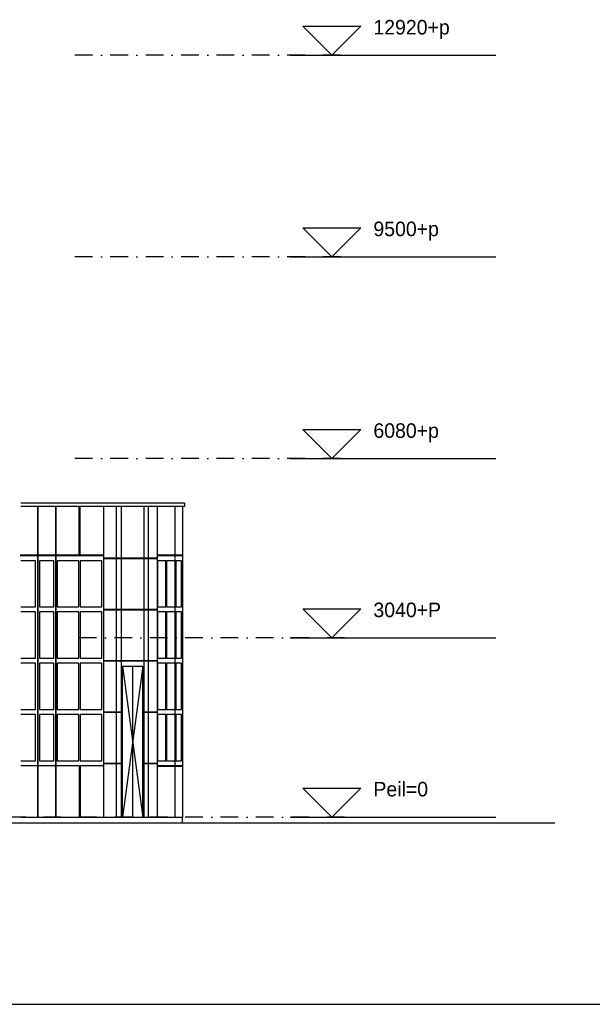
# Model space of a CAD drawing. Extents: x 0 to 140000, y 0 to 84100.
# Tile 9 of 36: x 71942 to 81650, y 1000 to 17696. Entities that reach past the tile are written whole.
import ezdxf
from ezdxf.enums import TextEntityAlignment as Align

# ---------------------------------------------------------------- set-up
doc = ezdxf.new("R2010")
doc.units = 0
doc.header["$LTSCALE"] = 100
doc.header["$MEASUREMENT"] = 0
for name, pattern in [('B0201', [50, 31.25, -6.25, 6.25, -6.25]), ('B0403', [37.5, 25, -12.5]), ('DASHDOTX2', [2, 1, -0.5, 0, -0.5])]:
    doc.linetypes.add(name, pattern=pattern)
doc.layers.get('0').update_dxf_attribs({"linetype": 'CONTINUOUS'})
for name, color, linetype in [('AL$7A---_STRAMIEN', 42, 'B0201'), ('AL11----_GRONDWERK', 4, 'CONTINUOUS'), ('AL31----_BUITENKOZ', 7, 'CONTINUOUS'), ('AM$1A---_ALGEMEEN', 1, 'CONTINUOUS'), ('BL$8A---_HULPLIJNEN', 1, 'CONTINUOUS')]:
    doc.layers.add(name, color=color, linetype=linetype)
doc.styles.add('B-01', font='b-gbp')

# ---------------------------------------------------------------- blocks, each defined once
blk = doc.blocks.new('AS01PM01')
for p, q in [((-7, 7), (7, 7)), ((0, 0), (-7, 7)), ((0, 0), (7, 7)), ((-10, 0), (39.4, 0))]:
    blk.add_line(p, q)
at = {"color": 7, "style": 'B-01'}
blk.add_attdef('PEILM', text='', height=3.5, dxfattribs=at).set_placement((-10, 5), align=Align.RIGHT)
blk.add_attdef('OMSCHR', (10, 5), '', height=3.5, dxfattribs=at)
blk = doc.blocks.new('BORDER')
at = {"linetype": 'BYBLOCK'}
blk.add_line((0, 0), (1, 0), dxfattribs=at)

msp = doc.modelspace()

# ---------------------------------------------------------------- linework, layer by layer
at = {"layer": 'AL$7A---_STRAMIEN', "color": 1, "linetype": 'DASHDOTX2', "ltscale": 3}
for p, q in [((77379.4, 17092.6), (72843.3, 17092.6)), ((77379.4, 13672.6), (72843.3, 13672.6)), ((77379.4, 10252.6), (72843.3, 10252.6)), ((77447.6, 7212.6), (72843.3, 7212.6)), ((77447.6, 4172.6), (25931.4, 4172.6))]:
    msp.add_line(p, q, dxfattribs=at)
at = {"layer": 'AL11----_GRONDWERK'}
msp.add_line((81015, 4072.6), (1000, 4072.6), dxfattribs=at)
at = {"layer": 'AL31----_BUITENKOZ', "color": 42}
for p, q in [((74733.9, 9496.6), (71963.6, 9496.6)), ((74733.9, 9441.6), (71963.6, 9441.6)), ((72245.4, 9441.6), (72245.4, 4172.6)), ((72251.8, 9441.6), (72251.8, 4172.6)), ((72550, 9441.6), (72550, 4172.6)), ((72554.7, 9441.6), (72554.7, 4172.6)), ((72952.6, 8610.6), (72952.6, 9441.6)), ((72959.6, 9441.6), (72959.6, 8610.6)), ((73361.7, 9441.6), (73361.7, 4172.6)), ((73365.5, 9441.6), (73365.5, 8571.6)), ((73586.1, 4172.6), (73586.1, 9441.6)), ((73666.4, 4172.6), (73666.4, 9441.6)), ((74045.2, 9441.6), (74045.2, 4172.6)), ((74126.1, 4172.6), (74126.1, 9441.6)), ((74271.5, 9441.6), (74271.5, 8610.6)), ((74271.5, 9441.6), (74271.5, 8571.6)), ((74579.4, 8571.6), (74579.4, 9441.6)), ((74703.9, 9441.6), (74703.9, 4172.6)), ((74733.9, 9496.6), (74733.9, 9441.6)), ((72212.9, 7740.6), (72212.9, 8522.6)), ((72279, 8522.6), (72279, 7740.6)), ((72522.9, 7740.6), (72522.9, 8522.6)), ((72578.9, 8522.6), (72578.9, 7740.6)), ((72946.1, 7740.6), (72946.1, 8522.6)), ((72970.3, 8522.6), (72970.3, 7740.6)), ((73337.6, 7740.6), (73337.6, 8522.6)), ((73365.5, 8571.6), (74271.5, 8571.6)), ((73365.5, 8561.6), (73365.5, 7701.6)), ((73365.5, 8561.6), (74271.5, 8561.6)), ((74271.5, 8620.6), (74703.9, 8620.6)), ((74271.5, 8610.6), (74703.9, 8610.6)), ((74271.5, 8561.6), (74271.5, 4172.6)), ((74420.6, 8522.6), (74281.1, 8522.6)), ((74281.1, 8522.6), (74281.1, 7740.6)), ((74420.6, 7740.6), (74420.6, 8522.6)), ((74430.2, 8522.6), (74430.2, 7740.6)), ((74569.7, 8522.6), (74430.2, 8522.6)), ((74569.7, 8522.6), (74569.7, 7740.6)), ((74579.4, 4172.6), (74579.4, 8561.6)), ((74686.4, 8522.6), (74586.9, 8522.6)), ((74586.9, 8522.6), (74586.9, 7740.6)), ((74686.4, 7740.6), (74686.4, 8522.6)), ((73365.5, 7701.6), (74269.1, 7701.6)), ((73365.5, 7691.6), (73365.5, 6831.6)), ((73365.5, 7691.6), (74269.1, 7691.6)), ((74281.1, 7740.6), (74420.6, 7740.6)), ((74430.2, 7740.6), (74569.7, 7740.6)), ((74586.9, 7740.6), (74686.4, 7740.6)), ((72212.9, 6870.6), (72212.9, 7652.6)), ((72279, 7652.6), (72279, 6870.6)), ((72522.9, 6870.6), (72522.9, 7652.6)), ((72578.9, 7652.6), (72578.9, 6870.6)), ((72946.1, 6870.6), (72946.1, 7652.6)), ((72970.3, 7652.6), (72970.3, 6870.6)), ((73337.6, 6870.6), (73337.6, 7652.6)), ((74420.6, 7652.6), (74281.1, 7652.6)), ((74281.1, 7652.6), (74281.1, 6870.6)), ((74420.6, 6870.6), (74420.6, 7652.6)), ((74430.2, 7652.6), (74430.2, 6870.6)), ((74569.7, 7652.6), (74430.2, 7652.6)), ((74569.7, 7652.6), (74569.7, 6870.6)), ((74686.4, 7652.6), (74586.9, 7652.6)), ((74586.9, 7652.6), (74586.9, 6870.6)), ((74686.4, 6870.6), (74686.4, 7652.6)), ((74281.1, 6870.6), (74420.6, 6870.6)), ((74430.2, 6870.6), (74569.7, 6870.6)), ((74586.9, 6870.6), (74686.4, 6870.6)), ((72212.9, 6000.6), (72212.9, 6782.6)), ((72279, 6782.6), (72279, 6000.6)), ((72522.9, 6000.6), (72522.9, 6782.6)), ((72578.9, 6782.6), (72578.9, 6000.6)), ((72946.1, 6000.6), (72946.1, 6782.6)), ((72970.3, 6782.6), (72970.3, 6000.6)), ((73337.6, 6000.6), (73337.6, 6782.6)), ((73365.5, 6831.6), (73666.4, 6831.6)), ((73365.5, 6821.6), (73365.5, 5961.6)), ((73365.5, 6821.6), (73666.4, 6821.6)), ((73666.4, 6831.6), (74045.2, 6831.6)), ((73666.4, 6821.6), (74045.2, 6821.6)), ((73687, 4172.6), (73687, 6733.6)), ((73687, 6733.6), (74028.7, 6733.6)), ((74028.7, 6733.6), (73687, 4172.6)), ((73687, 6733.6), (74028.7, 4172.6)), ((73857.9, 4172.6), (73857.9, 6733.6)), ((74028.7, 4172.6), (74028.7, 6733.6)), ((74045.2, 6831.6), (74269.1, 6831.6)), ((74045.2, 6821.6), (74269.1, 6821.6)), ((74420.6, 6782.6), (74281.1, 6782.6)), ((74281.1, 6782.6), (74281.1, 6000.6)), ((74420.6, 6000.6), (74420.6, 6782.6)), ((74430.2, 6782.6), (74430.2, 6000.6)), ((74569.7, 6782.6), (74430.2, 6782.6)), ((74569.7, 6782.6), (74569.7, 6000.6)), ((74686.4, 6782.6), (74586.9, 6782.6)), ((74586.9, 6782.6), (74586.9, 6000.6)), ((74686.4, 6000.6), (74686.4, 6782.6)), ((72212.9, 5130.6), (72212.9, 5912.6)), ((72279, 5912.6), (72279, 5130.6)), ((72522.9, 5130.6), (72522.9, 5912.6)), ((72578.9, 5912.6), (72578.9, 5130.6)), ((72946.1, 5130.6), (72946.1, 5912.6)), ((72970.3, 5912.6), (72970.3, 5130.6)), ((73337.6, 5130.6), (73337.6, 5912.6)), ((73365.5, 5961.6), (73666.4, 5961.6)), ((73365.5, 5951.6), (73365.5, 5091.6)), ((73365.5, 5951.6), (73666.4, 5951.6)), ((74045.2, 5961.6), (74269.1, 5961.6)), ((74045.2, 5951.6), (74269.1, 5951.6)), ((74281.1, 6000.6), (74420.6, 6000.6)), ((74420.6, 5912.6), (74281.1, 5912.6)), ((74281.1, 5912.6), (74281.1, 5130.6)), ((74420.6, 5130.6), (74420.6, 5912.6)), ((74430.2, 6000.6), (74569.7, 6000.6)), ((74430.2, 5912.6), (74430.2, 5130.6)), ((74569.7, 5912.6), (74430.2, 5912.6)), ((74569.7, 5912.6), (74569.7, 5130.6)), ((74586.9, 6000.6), (74686.4, 6000.6)), ((74686.4, 5912.6), (74586.9, 5912.6)), ((74586.9, 5912.6), (74586.9, 5130.6)), ((74686.4, 5130.6), (74686.4, 5912.6)), ((71963.6, 5130.6), (72212.9, 5130.6)), ((72245.4, 5042.6), (71963.6, 5042.6)), ((72550, 5042.6), (72251.8, 5042.6)), ((72279, 5130.6), (72522.9, 5130.6)), ((72956.7, 5042.6), (72554.7, 5042.6)), ((72578.9, 5130.6), (72946.1, 5130.6)), ((72956.7, 4172.6), (72956.7, 5042.6)), ((72965, 5042.6), (72965, 4172.6)), ((73361.7, 5042.6), (72965, 5042.6)), ((72970.3, 5130.6), (73337.6, 5130.6)), ((73365.5, 5091.6), (73666.4, 5091.6)), ((73365.5, 5081.6), (73365.5, 4172.6)), ((73365.5, 5081.6), (73666.4, 5081.6)), ((74045.2, 5091.6), (74269.1, 5091.6)), ((74045.2, 5081.6), (74269.1, 5081.6)), ((74703.9, 5042.6), (74271.5, 5042.6)), ((74703.9, 5032.6), (74271.5, 5032.6)), ((74281.1, 5130.6), (74420.6, 5130.6)), ((74430.2, 5130.6), (74569.7, 5130.6)), ((74586.9, 5130.6), (74686.4, 5130.6)), ((71963.6, 4172.6), (74703.9, 4172.6)), ((74705.1, 4072.6), (74703.9, 4172.6))]:
    msp.add_line(p, q, dxfattribs=at)
for points in [[(71952.7, 8620.6), (73361.7, 8620.6)], [(71952.7, 8610.6), (73361.7, 8610.6)], [(72212.9, 8522.6), (71963.6, 8522.6)], [(72522.9, 8522.6), (72279, 8522.6)], [(72946.1, 8522.6), (72578.9, 8522.6)], [(73337.6, 8522.6), (72970.3, 8522.6)], [(71963.6, 7740.6), (72212.9, 7740.6)], [(72279, 7740.6), (72522.9, 7740.6)], [(72578.9, 7740.6), (72946.1, 7740.6)], [(72970.3, 7740.6), (73337.6, 7740.6)], [(72212.9, 7652.6), (71963.6, 7652.6)], [(72522.9, 7652.6), (72279, 7652.6)], [(72946.1, 7652.6), (72578.9, 7652.6)], [(73337.6, 7652.6), (72970.3, 7652.6)], [(71963.6, 6870.6), (72212.9, 6870.6)], [(72279, 6870.6), (72522.9, 6870.6)], [(72578.9, 6870.6), (72946.1, 6870.6)], [(72970.3, 6870.6), (73337.6, 6870.6)], [(72212.9, 6782.6), (71963.6, 6782.6)], [(72522.9, 6782.6), (72279, 6782.6)], [(72946.1, 6782.6), (72578.9, 6782.6)], [(73337.6, 6782.6), (72970.3, 6782.6)], [(71963.6, 6000.6), (72212.9, 6000.6)], [(72212.9, 5912.6), (71963.6, 5912.6)], [(72279, 6000.6), (72522.9, 6000.6)], [(72522.9, 5912.6), (72279, 5912.6)], [(72578.9, 6000.6), (72946.1, 6000.6)], [(72946.1, 5912.6), (72578.9, 5912.6)], [(72970.3, 6000.6), (73337.6, 6000.6)], [(73337.6, 5912.6), (72970.3, 5912.6)]]:
    msp.add_lwpolyline(points, dxfattribs=at)

# ---------------------------------------------------------------- block references
at = {"layer": 'AM$1A---_ALGEMEEN', "xscale": 70.5, "yscale": 70.5, "zscale": 70.5}
for p, values in [((77233.8, 17092.6), {'OMSCHR': '12920+p'}), ((77233.8, 13672.6), {'OMSCHR': '9500+p'}), ((77233.8, 10252.6), {'OMSCHR': '6080+p'}), ((77233.8, 7212.6), {'OMSCHR': '3040+P'}), ((77233.8, 4172.6), {'OMSCHR': 'Peil=0'})]:
    msp.add_blockref('AS01PM01', p, dxfattribs=at).add_auto_attribs(values)
at = {"layer": 'BL$8A---_HULPLIJNEN', "linetype": 'B0403', "xscale": 138000, "yscale": 82100, "zscale": 138000}
msp.add_blockref('BORDER', (1000, 1000), dxfattribs=at)

doc.saveas('drawing.dxf')
